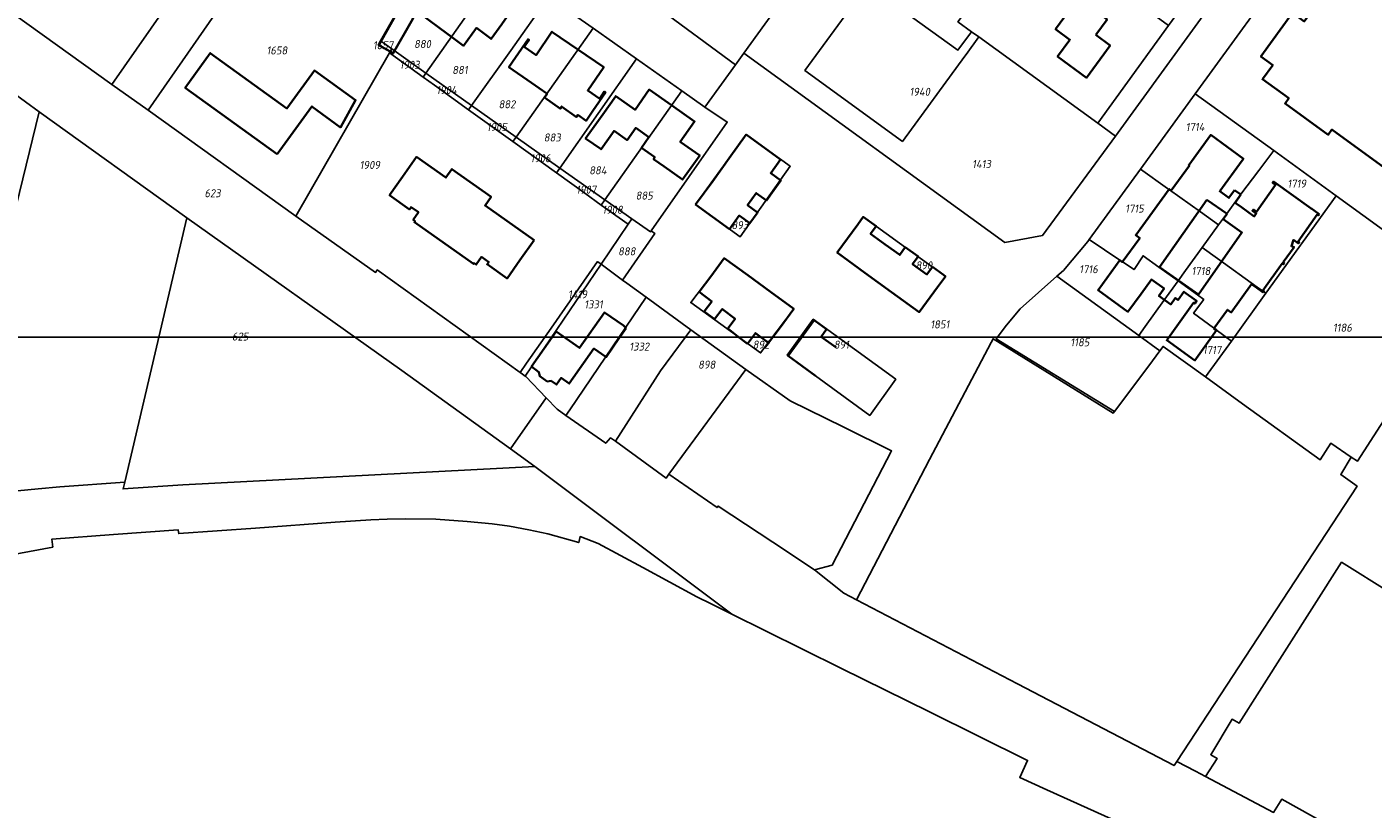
# Model space of a CAD drawing. Extents: x 177930 to 190767, y 381068 to 392034.
# Tile 5 of 256: x 180536 to 180838, y 384007 to 384182. Entities that reach past the tile are written whole.
import ezdxf
from ezdxf.enums import TextEntityAlignment as Align

# ---------------------------------------------------------------- set-up
doc = ezdxf.new("R2010")
doc.units = 0
for name, color, linetype, lineweight in [('B-XX-KG-GRENS_PERCEEL-GV', 150, 'Continuous', 25), ('B-XX-KG-GRENS_PERCEEL-S', 150, 'Continuous', 25), ('B-XX-OG-BEBOUWING-G', 7, 'Continuous', 35)]:
    doc.layers.add(name, color=color, linetype=linetype, lineweight=lineweight)
doc.styles.add('NLCS-ISO', font='NLCS-ISO.ttf', dxfattribs={"height": 1.8})

# ---------------------------------------------------------------- blocks, each defined once
blk = doc.blocks.new('SKG-PERCEELNUMMER-SO')
at = {"layer": 'DefPoints'}
blk.add_point((0, 0), dxfattribs=at)
at = {"style": 'NLCS-ISO', "oblique": 10, "flags": 1}
blk.add_attdef('GEMEENTECODE', text='', height=1.8, dxfattribs=at).set_placement((-0.5, 2.55), align=Align.MIDDLE_RIGHT)
blk.add_attdef('SECTIE', text='', height=1.8, dxfattribs=at).set_placement((0.5, 2.5), align=Align.MIDDLE_LEFT)
at = {"style": 'NLCS-ISO', "oblique": 10}
blk.add_attdef('PERCEELNUMMER', text='', height=1.8, dxfattribs=at).set_placement((0, 0), align=Align.MIDDLE_CENTER)

msp = doc.modelspace()

# ---------------------------------------------------------------- linework, layer by layer
at = {"layer": 'B-XX-KG-GRENS_PERCEEL-GV'}
for points in [[(180779.878, 384290.104), (180796.786, 384313.337), (180783.484, 384318.791), (180783.86, 384314.283), (180771.771, 384297.666), (180761.222, 384283.165), (180755.96, 384275.932), (180738.319, 384251.683), (180725.19, 384233.621), (180721.259, 384234.418), (180707.738, 384223.54), (180681.587, 384187.576), (180677.09, 384187.035), (180694.915, 384173.911), (180696.785, 384176.499), (180716.582, 384203.9), (180718.157, 384205.293), (180726.387, 384216.602), (180734.616, 384227.91), (180745.243, 384242.512), (180755.163, 384256.143), (180765.047, 384269.726)], [(180806.826, 384203.211), (180791.881, 384182.679), (180775.998, 384160.858), (180780.024, 384157.945), (180854.095, 384260.038), (180854.216, 384260.205), (180850.691, 384263.474), (180837.241, 384244.995), (180822.031, 384224.099)], [(180527.078, 384190.266), (180532.479, 384185.836), (180533.291, 384185.253), (180555.239, 384169.501), (180586.696, 384214.576), (180558.678, 384234.65), (180558.283, 384234.933), (180554.79, 384229.933), (180547.348, 384219.28)], [(180596.476, 384139.977), (180617.432, 384176.563), (180617.56, 384176.787), (180614.904, 384178.344), (180615.423, 384179.254), (180620.206, 384187.651), (180610.352, 384194.902), (180602.648, 384200.58), (180593.584, 384207.239), (180563.394, 384163.729)], [(180718.157, 384205.293), (180716.582, 384203.9), (180727.49, 384195.999), (180724.687, 384192.153), (180724.426, 384191.795), (180744.713, 384177.2), (180747.751, 384181.322), (180744.694, 384183.536), (180745.894, 384185.109)], [(180791.881, 384182.679), (180761.145, 384205.088), (180760.4, 384204.112), (180754.365, 384196.206), (180745.894, 384185.109), (180744.694, 384183.536), (180747.751, 384181.322), (180749.385, 384180.138), (180775.998, 384160.858)], [(180642.712, 384196.417), (180635.638, 384201.405), (180629.528, 384203.703), (180621.399, 384189.744), (180620.206, 384187.651), (180615.423, 384179.254), (180617.945, 384177.459), (180625.544, 384172.027)], [(180780.024, 384157.945), (180775.998, 384160.858), (180749.385, 384180.138), (180746.527, 384176.235), (180746.231, 384175.831), (180732.271, 384156.767), (180710.46, 384172.635), (180724.392, 384191.749), (180724.426, 384191.795), (180724.687, 384192.153), (180727.49, 384195.999), (180716.582, 384203.9), (180696.785, 384176.499), (180755.204, 384134.106), (180763.68, 384135.699)], [(180820.474, 384198.516), (180797.844, 384167.425), (180815.422, 384154.687), (180829.435, 384144.532), (180857.91, 384123.897), (180861.154, 384129.086), (180864.476, 384134.421), (180867.839, 384139.764), (180871.004, 384145.205), (180873.961, 384150.679), (180876.72, 384156.431), (180877.155, 384159.409), (180876.639, 384163.298), (180827.316, 384199.244), (180825.589, 384199.615), (180824.438, 384199.771), (180823.024, 384199.536), (180821.795, 384199.155)], [(180635.802, 384164.776), (180644.557, 384177.134), (180653.004, 384189.159), (180642.712, 384196.417), (180625.544, 384172.027)], [(180744.713, 384177.2), (180724.426, 384191.795), (180724.392, 384191.749), (180710.46, 384172.635), (180732.271, 384156.767), (180746.231, 384175.831), (180746.527, 384176.235), (180749.385, 384180.138), (180747.751, 384181.322)], [(180635.802, 384164.776), (180645.756, 384157.741), (180663.003, 384182.109), (180653.004, 384189.159), (180644.557, 384177.134)], [(180563.394, 384163.729), (180555.239, 384169.501), (180533.291, 384185.253), (180529.722, 384170.06), (180538.981, 384163.408), (180572.031, 384139.664), (180620.199, 384105.474), (180644.497, 384087.947), (180652.523, 384099.298), (180647.926, 384104.09), (180647.8, 384104.181), (180647.179, 384104.627), (180646.665, 384104.996), (180614.698, 384127.968), (180614.298, 384127.41), (180596.476, 384139.977)], [(180655.596, 384150.785), (180672.696, 384175.274), (180663.003, 384182.109), (180645.756, 384157.741)], [(180614.904, 384178.344), (180617.56, 384176.787), (180617.945, 384177.459), (180615.423, 384179.254)], [(180664.017, 384129.833), (180664.086, 384129.782), (180664.592, 384129.407), (180664.8, 384129.253), (180670.845, 384138.201), (180664.855, 384142.503), (180661.125, 384145.182), (180654.837, 384149.698), (180645.042, 384156.732), (180635.141, 384163.843), (180627.506, 384169.327), (180624.941, 384171.17), (180617.432, 384176.563), (180596.476, 384139.977), (180614.298, 384127.41), (180614.698, 384127.968), (180646.665, 384104.996), (180648.129, 384107.092), (180653.618, 384114.949)], [(180617.945, 384177.459), (180617.56, 384176.787), (180617.432, 384176.563), (180624.941, 384171.17), (180625.544, 384172.027)], [(180655.596, 384150.785), (180665.671, 384143.663), (180682.857, 384168.109), (180672.696, 384175.274)], [(180624.941, 384171.17), (180627.506, 384169.327), (180635.141, 384163.843), (180635.802, 384164.776), (180625.544, 384172.027)], [(180682.857, 384168.109), (180665.671, 384143.663), (180671.664, 384139.414), (180675.846, 384136.471), (180676.019, 384136.718), (180693.059, 384161.068), (180688.068, 384164.434)], [(180785.561, 384150.55), (180791.638, 384146.216), (180792.059, 384145.91), (180798.996, 384140.968), (180803.09, 384138.047), (180804.868, 384140.499), (180808.076, 384144.915), (180812.082, 384150.243), (180815.422, 384154.687), (180797.844, 384167.425)], [(180518.98, 384080.926), (180518.967, 384080.013), (180519.205, 384079.075), (180519.61, 384078.233), (180520.292, 384077.538), (180520.922, 384077.056), (180521.899, 384076.909), (180522.445, 384076.932), (180523.048, 384076.946), (180534.098, 384078.481), (180538.785, 384078.952), (180543.585, 384079.372), (180558.124, 384080.461), (180572.031, 384139.664), (180538.981, 384163.408), (180519.142, 384082.206)], [(180635.141, 384163.843), (180645.042, 384156.732), (180645.756, 384157.741), (180635.802, 384164.776)], [(180645.042, 384156.732), (180654.837, 384149.698), (180655.596, 384150.785), (180645.756, 384157.741)], [(180695.946, 384135.414), (180685.98, 384142.6), (180697.32, 384158.29), (180707.167, 384151.2)], [(180707.167, 384151.2), (180697.32, 384158.29), (180685.98, 384142.6), (180695.946, 384135.414)], [(180803.09, 384138.047), (180799.401, 384132.962), (180802.812, 384130.524), (180811.743, 384124.138), (180813.68, 384122.752), (180829.435, 384144.532), (180815.422, 384154.687), (180812.082, 384150.243), (180808.076, 384144.915), (180804.868, 384140.499)], [(180654.837, 384149.698), (180661.125, 384145.182), (180664.855, 384142.503), (180665.671, 384143.663), (180655.596, 384150.785)], [(180774.069, 384134.762), (180780.95, 384130.185), (180781.526, 384129.771), (180784.138, 384128.064), (180786.167, 384131.168), (180789.73, 384128.603), (180793.998, 384125.512), (180795.681, 384127.833), (180799.401, 384132.962), (180803.09, 384138.047), (180798.996, 384140.968), (180792.059, 384145.91), (180791.638, 384146.216), (180785.561, 384150.55)], [(180664.855, 384142.503), (180670.845, 384138.201), (180671.664, 384139.414), (180665.671, 384143.663)], [(180649.997, 384083.98), (180644.497, 384087.947), (180620.199, 384105.474), (180572.031, 384139.664), (180558.124, 384080.461), (180557.764, 384078.93), (180571.117, 384079.816)], [(180664.8, 384129.253), (180669.603, 384125.708), (180676.825, 384136.156), (180676.019, 384136.718), (180675.846, 384136.471), (180671.664, 384139.414), (180670.845, 384138.201)], [(180717.63, 384131.84), (180723.52, 384139.87), (180741.89, 384126.54), (180736.04, 384118.48)], [(180741.89, 384126.54), (180723.52, 384139.87), (180717.63, 384131.84), (180736.04, 384118.48)], [(180793.998, 384125.512), (180789.73, 384128.603), (180786.167, 384131.168), (180784.138, 384128.064), (180781.526, 384129.771), (180780.95, 384130.185), (180774.069, 384134.762), (180773.776, 384134.359), (180768.324, 384127.857), (180766.886, 384126.578), (180785.189, 384113.295), (180786.608, 384115.27), (180790.791, 384121.093)], [(180793.998, 384125.512), (180798.339, 384122.368), (180799.756, 384121.342), (180797.479, 384118.26), (180801.956, 384114.98), (180802.513, 384114.572), (180805.944, 384112.058), (180813.68, 384122.752), (180811.743, 384124.138), (180802.812, 384130.524), (180799.401, 384132.962), (180795.681, 384127.833)], [(180646.665, 384104.996), (180647.179, 384104.627), (180647.8, 384104.181), (180664.8, 384129.253), (180664.592, 384129.407), (180664.086, 384129.782), (180664.017, 384129.833), (180653.618, 384114.949), (180648.129, 384107.092)], [(180684.887, 384120.652), (180692.4, 384130.62), (180707.96, 384119.23), (180700.501, 384109.397)], [(180707.96, 384119.23), (180692.4, 384130.62), (180684.887, 384120.652), (180700.501, 384109.397)], [(180656.943, 384095.394), (180657.781, 384096.63), (180667.337, 384110.716), (180674.89, 384121.851), (180670.556, 384124.996), (180669.603, 384125.708), (180664.8, 384129.253), (180647.8, 384104.181), (180647.926, 384104.09), (180652.523, 384099.298), (180654.933, 384096.804)], [(180779.739, 384096.28), (180787.425, 384106.521), (180789.928, 384109.856), (180785.189, 384113.295), (180766.886, 384126.578), (180758.613, 384119.225), (180755.584, 384115.618), (180753.296, 384112.551)], [(180789.928, 384109.856), (180790.658, 384110.829), (180800.119, 384104.005), (180805.944, 384112.058), (180802.513, 384114.572), (180801.956, 384114.98), (180797.479, 384118.26), (180799.756, 384121.342), (180798.339, 384122.368), (180793.998, 384125.512), (180790.791, 384121.093), (180786.608, 384115.27), (180785.189, 384113.295)], [(180656.943, 384095.394), (180665.856, 384089.144), (180666.915, 384090.407), (180668.014, 384089.604), (180678.128, 384105.376), (180684.913, 384114.577), (180674.89, 384121.851), (180667.337, 384110.716), (180657.781, 384096.63)], [(180668.014, 384089.604), (180679.338, 384081.334), (180680.006, 384082.246), (180697.18, 384105.684), (180684.913, 384114.577), (180678.128, 384105.376)], [(180706.481, 384108.874), (180712.315, 384116.946), (180730.79, 384103.48), (180724.95, 384095.39)], [(180730.79, 384103.48), (180712.315, 384116.946), (180706.481, 384108.874), (180724.95, 384095.39)]]:
    msp.add_lwpolyline(points, close=True, dxfattribs=at)
for points in [[(180854.095, 384260.038), (180780.024, 384157.945), (180763.68, 384135.699), (180755.204, 384134.106), (180696.785, 384176.499), (180694.915, 384173.911), (180688.068, 384164.434), (180693.059, 384161.068), (180676.019, 384136.718), (180676.825, 384136.156), (180669.603, 384125.708), (180670.556, 384124.996), (180674.89, 384121.851), (180684.913, 384114.577), (180697.18, 384105.684), (180707.119, 384098.688), (180719.128, 384092.748), (180729.85, 384087.445), (180716.515, 384061.889), (180712.567, 384060.838), (180719.165, 384055.567), (180722, 384054.088), (180738.317, 384085.514), (180752.14, 384111.73), (180752.582, 384112.568), (180779.44, 384095.881), (180779.739, 384096.28), (180753.296, 384112.551), (180755.584, 384115.618), (180758.613, 384119.225), (180766.886, 384126.578), (180768.324, 384127.857), (180773.776, 384134.359), (180774.069, 384134.762), (180785.561, 384150.55), (180797.844, 384167.425), (180820.474, 384198.516)], [(180586.696, 384214.576), (180555.239, 384169.501), (180563.394, 384163.729), (180593.584, 384207.239)], [(180653.004, 384189.159), (180663.003, 384182.109), (180672.696, 384175.274), (180682.857, 384168.109), (180688.068, 384164.434), (180694.915, 384173.911), (180677.09, 384187.035)], [(180519.142, 384082.206), (180538.981, 384163.408), (180529.722, 384170.06)], [(180857.91, 384123.897), (180829.435, 384144.532), (180813.68, 384122.752), (180805.944, 384112.058), (180800.119, 384104.005), (180808.413, 384098.022), (180825.843, 384085.449), (180828.181, 384089.161), (180832.78, 384086.051), (180834.169, 384085.111), (180864.444, 384132.025)], [(180864.444, 384132.025), (180834.169, 384085.111), (180832.78, 384086.051), (180830.434, 384082.138), (180834.069, 384079.516), (180793.728, 384017.913), (180797.887, 384015.721), (180800.179, 384014.547), (180802.724, 384018.569), (180801.31, 384019.4), (180806.11, 384027.37), (180807.663, 384026.441), (180812.222, 384033.607), (180830.601, 384062.495), (180841.572, 384055.692)], [(180837.166, 383998.352), (180817.213, 384009.431), (180815.394, 384006.492), (180800.179, 384014.547), (180797.887, 384015.721), (180793.728, 384017.913), (180793.125, 384016.992), (180758.075, 384035.273), (180722, 384054.088), (180719.165, 384055.567), (180712.567, 384060.838), (180703.229, 384067.003), (180690.988, 384075.085), (180690.768, 384074.762), (180680.006, 384082.246), (180679.338, 384081.334), (180668.014, 384089.604), (180666.915, 384090.407), (180665.856, 384089.144), (180656.943, 384095.394), (180654.933, 384096.804), (180652.523, 384099.298), (180644.497, 384087.947), (180649.997, 384083.98), (180694.088, 384050.874), (180701.62, 384047.151), (180718.49, 384038.812), (180738.312, 384029.013), (180760.311, 384018.138), (180758.564, 384014.279), (180764.645, 384011.545), (180786.67, 384001.64)], [(180529.486, 384063.567), (180542.032, 384065.905), (180541.814, 384067.708), (180555.603, 384068.719), (180570.098, 384069.782), (180570.185, 384069.232), (180570.234, 384068.923), (180587.429, 384070.169), (180605.235, 384071.459), (180613.245, 384072.039), (180616.884, 384072.192), (180620.929, 384072.218), (180627.819, 384072.132), (180634.829, 384071.613), (180640.434, 384071.119), (180644.283, 384070.619), (180648.59, 384069.799), (180652.852, 384068.845), (180659.797, 384066.922), (180660.111, 384068.257), (180664.115, 384066.709), (180674.141, 384061.306), (180686.262, 384054.775), (180689.421, 384053.194), (180694.088, 384050.874), (180649.997, 384083.98), (180571.117, 384079.816), (180557.764, 384078.93), (180558.124, 384080.461), (180543.585, 384079.372), (180538.785, 384078.952), (180534.098, 384078.481)]]:
    msp.add_lwpolyline(points, dxfattribs=at)
at = {"layer": 'B-XX-OG-BEBOUWING-G'}
for points in [[(180631.284, 384180.181), (180633.962, 384178.196), (180636.896, 384182.154), (180640.177, 384179.722), (180642.597, 384182.989), (180645.518, 384187.158), (180639.274, 384191.532)], [(180847.317, 384179.883), (180832.393, 384190.728), (180832.228, 384190.466), (180832.406, 384190.337), (180828.874, 384185.486), (180825.446, 384187.982), (180822.261, 384183.608), (180819.627, 384185.526), (180812.567, 384175.778), (180815.195, 384173.86), (180812.891, 384170.685), (180818.78, 384166.413), (180817.956, 384165.264), (180827.618, 384158.23), (180828.454, 384159.39), (180840.218, 384150.855)], [(180620.091, 384187.448), (180619.866, 384187.053), (180619.927, 384187.018), (180615.011, 384178.328), (180618.253, 384176.494), (180622.337, 384183.713), (180623.573, 384185.898), (180628.773, 384182.043), (180631.284, 384180.181)], [(180659.611, 384177.316), (180653.804, 384181.306), (180650.231, 384176.105), (180647.593, 384177.917), (180648.669, 384179.483), (180648.438, 384179.642), (180645.607, 384175.52), (180644.146, 384173.393), (180649.231, 384169.842), (180652.637, 384167.463)], [(180652.637, 384167.463), (180652.716, 384167.408), (180652.137, 384166.579), (180655.705, 384164.086), (180655.974, 384164.583), (180659.262, 384162.221), (180659.575, 384162.67), (180661.437, 384161.37), (180662.983, 384163.62), (180665.814, 384167.741), (180665.584, 384167.899), (180664.496, 384166.317), (180661.826, 384168.151), (180665.393, 384173.344), (180659.611, 384177.316)], [(180680.563, 384164.845), (180675.589, 384168.353), (180672.407, 384163.842), (180668.076, 384166.896), (180665.195, 384162.81), (180661.347, 384157.432), (180664.791, 384154.994), (180667.711, 384159.117), (180670.627, 384157.052), (180672.552, 384159.772), (180675.519, 384157.671)], [(180675.519, 384157.671), (180673.876, 384155.282), (180676.834, 384153.22), (180676.539, 384152.803), (180678.932, 384151.111), (180683.055, 384148.204), (180686.876, 384153.622), (180682.543, 384156.678), (180685.732, 384161.2), (180680.563, 384164.845)], [(180697.323, 384158.289), (180693.501, 384153.006)], [(180705.004, 384152.734), (180697.323, 384158.289)], [(180806.656, 384145.872), (180805.372, 384144.111), (180803.318, 384145.608), (180808.331, 384152.486), (180808.616, 384152.877), (180801.319, 384158.193), (180796.404, 384151.452), (180796.525, 384151.364), (180792.444, 384145.757), (180792.032, 384146.081), (180784.517, 384135.771), (180785.438, 384135.1), (180781.501, 384129.729), (180780.939, 384130.155), (180776.072, 384123.452), (180782.764, 384118.593), (180785.702, 384122.639), (180788.02, 384125.831), (180790.874, 384123.788), (180789.708, 384122.159), (180792.361, 384120.26), (180793.383, 384121.688), (180794.002, 384121.246), (180795.317, 384123.083), (180798.163, 384121.046), (180797.733, 384120.444), (180797.489, 384120.619), (180791.475, 384112.218), (180797.767, 384107.715), (180802.593, 384114.455), (180802.024, 384114.863), (180805.04, 384119.075), (180805.91, 384118.452), (180810.462, 384124.81), (180811.641, 384123.966), (180813.08, 384122.936)], [(180693.501, 384153.006), (180689.797, 384147.884)], [(180703.464, 384145.8), (180705.063, 384148.011), (180702.782, 384149.661), (180705.004, 384152.734)], [(180689.797, 384147.884), (180685.98, 384142.601)], [(180825.607, 384140.434), (180825.299, 384140.655), (180823.926, 384141.638), (180823.811, 384141.72), (180815.355, 384147.774), (180815.151, 384147.489), (180815.842, 384146.995), (180811.552, 384141.002), (180810.861, 384141.497), (180810.657, 384141.212), (180811.511, 384140.601), (180811.057, 384139.967), (180808.211, 384142.004)], [(180699.726, 384140.702), (180699.838, 384140.856), (180697.592, 384142.481), (180699.544, 384145.18), (180701.823, 384143.531), (180703.464, 384145.8)], [(180808.211, 384142.004), (180806.755, 384143.035), (180808.055, 384144.87), (180806.656, 384145.872)], [(180685.98, 384142.601), (180693.552, 384137.116)], [(180798.551, 384122.47), (180789.858, 384128.576), (180800.459, 384143.667)], [(180800.459, 384143.667), (180804.961, 384140.505)], [(180693.552, 384137.116), (180695.733, 384140.132), (180698.084, 384138.431), (180699.726, 384140.702)], [(180723.522, 384139.875), (180722.256, 384138.149), (180717.633, 384131.843)], [(180728.447, 384133.691), (180725.149, 384136.085), (180726.389, 384137.793), (180723.522, 384139.875)], [(180804.961, 384140.505), (180804.104, 384139.306), (180808.28, 384136.319), (180798.551, 384122.47)], [(180813.08, 384122.936), (180813.267, 384123.196), (180813.006, 384123.382), (180817.325, 384129.416), (180817.586, 384129.229), (180817.772, 384129.489), (180817.512, 384129.676), (180819.968, 384133.107), (180819.383, 384133.281), (180819.818, 384134.703), (180820.932, 384133.905), (180821.119, 384134.165), (180820.858, 384134.352), (180825.16, 384140.36), (180825.421, 384140.174), (180825.607, 384140.434)], [(180735.706, 384131.025), (180732.907, 384133.057), (180731.669, 384131.352), (180728.447, 384133.691)], [(180692.397, 384130.618), (180689.379, 384126.492), (180686.765, 384123.056)], [(180697.639, 384126.784), (180692.397, 384130.618)], [(180717.633, 384131.843), (180723.836, 384127.339)], [(180741.452, 384126.857), (180738.996, 384128.64), (180737.775, 384126.957), (180734.557, 384129.293), (180735.777, 384130.973), (180735.706, 384131.025)], [(180702.719, 384123.067), (180697.639, 384126.784)], [(180723.836, 384127.339), (180729.857, 384122.968)], [(180736.04, 384118.479), (180740.138, 384124.123), (180741.891, 384126.538), (180741.452, 384126.857)], [(180686.765, 384123.056), (180689.593, 384120.903), (180687.883, 384118.658), (180690.166, 384116.92), (180691.917, 384119.221), (180692.039, 384119.128)], [(180695.426, 384113.097), (180697.589, 384111.45), (180699.407, 384113.837), (180702.299, 384111.634), (180704.929, 384115.089), (180707.961, 384119.233), (180702.719, 384123.067)], [(180729.857, 384122.968), (180736.04, 384118.479)], [(180692.039, 384119.128), (180694.823, 384117.008), (180693.159, 384114.823), (180695.426, 384113.097)], [(180717.422, 384110.578), (180714.068, 384113.002), (180715.312, 384114.724), (180712.508, 384116.751), (180709.502, 384112.592), (180706.699, 384108.714), (180712.832, 384104.226)]]:
    msp.add_lwpolyline(points, dxfattribs=at)
for points in [[(180775.577, 384180.594), (180778.104, 384184.062), (180774.152, 384186.941), (180771.585, 384188.777), (180766.561, 384181.877), (180769.797, 384179.521), (180767.038, 384175.733), (180773.514, 384171.015), (180778.788, 384178.255)], [(180592.305, 384153.894), (180600.043, 384164.605), (180606.481, 384159.888), (180609.838, 384166), (180600.606, 384172.669), (180594.451, 384164.15), (180577.299, 384176.541), (180571.695, 384168.784)], [(180649.818, 384134.635), (180638.825, 384142.424), (180640.178, 384144.333), (180631.398, 384150.552), (180630.046, 384148.643), (180623.501, 384153.277), (180620.323, 384148.788), (180617.434, 384144.707), (180621.914, 384141.535), (180622.273, 384142.041), (180623.905, 384140.885), (180622.723, 384139.165), (180623.154, 384138.86), (180623.007, 384138.654), (180636.215, 384129.303), (180636.367, 384129.517), (180636.851, 384129.174), (180638.049, 384130.871), (180639.64, 384129.745), (180639.282, 384129.239), (180643.754, 384126.072), (180646.644, 384130.153)], [(180670.389, 384114.957), (180669.793, 384115.494), (180665.559, 384118.469), (180659.957, 384110.495), (180654.706, 384114.184), (180652.072, 384110.414), (180649.208, 384106.315), (180650.886, 384105.106), (180651.062, 384104.22), (180652.743, 384103.011), (180653.606, 384103.134), (180654.829, 384102.304), (180655.887, 384103.781), (180657.663, 384102.518), (180663.203, 384110.355), (180665.861, 384108.54), (180665.96, 384108.472), (180668.78, 384112.601)]]:
    msp.add_lwpolyline(points, close=True, dxfattribs=at)
at = {"layer": 'DefPoints'}
msp.add_lwpolyline([(189080.125, 384112.918), (178838.653, 384112.918), (178838.653, 390805.207), (189080.125, 390805.207)], close=True, dxfattribs=at)

# ---------------------------------------------------------------- block references
at = {"layer": 'B-XX-KG-GRENS_PERCEEL-S'}
for p, values in [((180592.213, 384177.128), {'PERCEELNUMMER': '1658'}), ((180615.989, 384178.288), {'PERCEELNUMMER': '1657'}), ((180624.812, 384178.558), {'PERCEELNUMMER': '880'}), ((180621.932, 384173.917), {'PERCEELNUMMER': '1903'}), ((180633.197, 384172.746), {'PERCEELNUMMER': '881'}), ((180630.193, 384168.269), {'PERCEELNUMMER': '1904'}), ((180736.154, 384167.866), {'PERCEELNUMMER': '1940'}), ((180643.732, 384165.07), {'PERCEELNUMMER': '882'}), ((180641.456, 384159.982), {'PERCEELNUMMER': '1905'}), ((180797.818, 384159.99), {'PERCEELNUMMER': '1714'}), ((180653.876, 384157.632), {'PERCEELNUMMER': '883'}), ((180651.235, 384152.985), {'PERCEELNUMMER': '1906'}), ((180613.014, 384151.478), {'PERCEELNUMMER': '1909'}), ((180664.093, 384150.274), {'PERCEELNUMMER': '884'}), ((180749.99, 384151.687), {'PERCEELNUMMER': '1413'}), ((180820.584, 384147.309), {'PERCEELNUMMER': '1719'}), ((180577.801, 384145.146), {'PERCEELNUMMER': '623'}), ((180661.471, 384145.952), {'PERCEELNUMMER': '1907'}), ((180674.468, 384144.624), {'PERCEELNUMMER': '885'}), ((180667.358, 384141.453), {'PERCEELNUMMER': '1908'}), ((180784.238, 384141.717), {'PERCEELNUMMER': '1715'}), ((180695.883, 384137.998), {'PERCEELNUMMER': '893'}), ((180670.56, 384132.137), {'PERCEELNUMMER': '888'}), ((180737.095, 384128.998), {'PERCEELNUMMER': '890'}), ((180773.953, 384128.137), {'PERCEELNUMMER': '1716'}), ((180799.116, 384127.738), {'PERCEELNUMMER': '1718'}), ((180659.535, 384122.506), {'PERCEELNUMMER': '1419'}), ((180663.104, 384120.263), {'PERCEELNUMMER': '1331'}), ((180740.658, 384115.773), {'PERCEELNUMMER': '1851'}), ((180830.801, 384115.042), {'PERCEELNUMMER': '1186'}), ((180583.986, 384113.061), {'PERCEELNUMMER': '625'}), ((180673.355, 384110.809), {'PERCEELNUMMER': '1332'}), ((180700.62, 384111.234), {'PERCEELNUMMER': '892'}), ((180718.621, 384111.234), {'PERCEELNUMMER': '891'}), ((180772.019, 384111.777), {'PERCEELNUMMER': '1185'}), ((180801.612, 384110.064), {'PERCEELNUMMER': '1717'}), ((180688.455, 384106.761), {'PERCEELNUMMER': '898'})]:
    msp.add_blockref('SKG-PERCEELNUMMER-SO', p, dxfattribs=at).add_auto_attribs(values)

doc.saveas('drawing.dxf')
